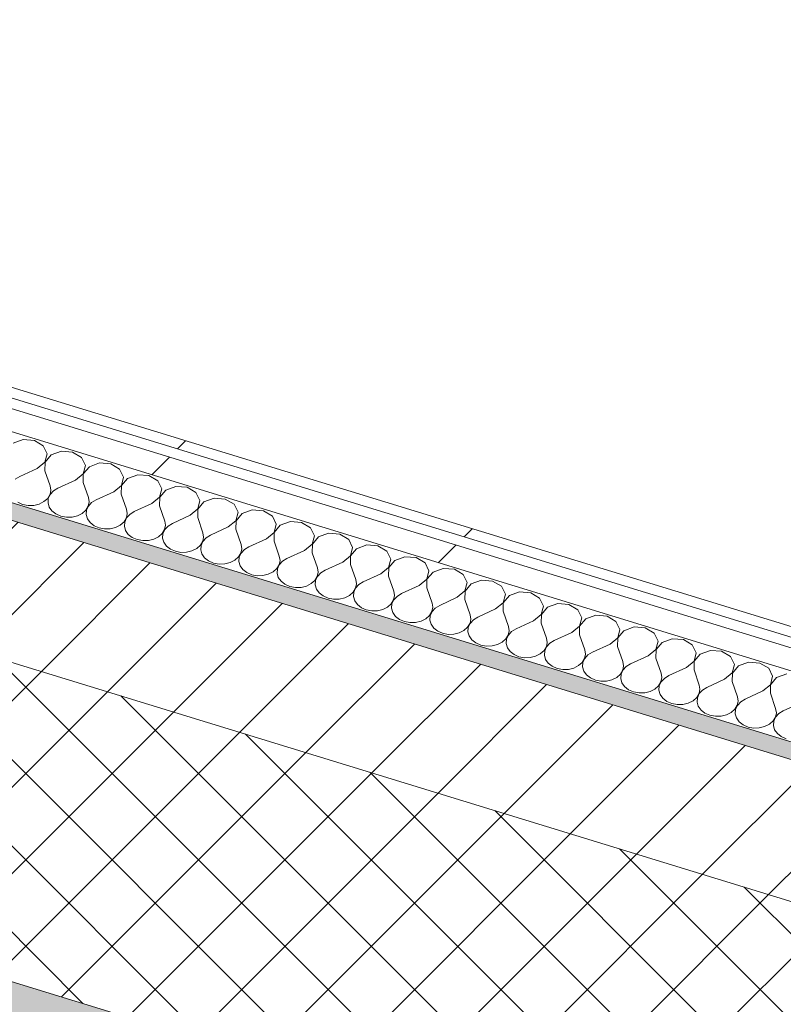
# Model space of a CAD drawing. Header units: millimetres. Extents: x -2220 to 52371, y -4077 to 6953.
# Tile 40 of 228: x 4600 to 4975, y -2213 to -1730. Entities that reach past the tile are written whole.
import ezdxf

# ---------------------------------------------------------------- set-up
doc = ezdxf.new("R2010")
doc.units = ezdxf.units.MM
doc.header["$MEASUREMENT"] = 0
doc.linetypes.add('Wipeout_Contour', pattern=[1000, 0, -1000])
doc.layers.add('12_FAÇ_Façana', color=7, linetype='Continuous')
doc.layers.add('Nuevo_08_E_Envans secs', color=7, linetype='Continuous')
for name, color, linetype, lineweight, true_color in [('12_FAÇ_Façana_Pluma_Nº__102', 7, 'Continuous', 5, 0xcccccc), ('12_FAÇ_Façana_Pluma_Nº__174', 7, 'Continuous', 13, 0xe4ad2c), ('12_FAÇ_Façana_Pluma_Nº__176', 7, 'Continuous', 15, 0x93a0c6), ('Nuevo_08_E_Envans secs_Pluma_Nº__102', 7, 'Continuous', 5, 0xcccccc), ('Nuevo_08_E_Envans secs_Pluma_Nº__171', 171, 'Continuous', 13, 0xaaaaff), ('Nuevo_08_E_Envans secs_Pluma_Nº__177', 7, 'Continuous', 15, 0xf7e046)]:
    doc.layers.add(name, color=color, linetype=linetype, lineweight=lineweight, true_color=true_color)
for name, color, linetype, lineweight in [('12_FAÇ_Façana_Pluma_Nº__2', 8, 'Continuous', 5), ('12_FAÇ_Façana_Pluma_Nº__7', 7, 'Continuous', 5), ('Nuevo_08_E_Envans secs_Pluma_Nº__1', 7, 'Continuous', 5)]:
    doc.layers.add(name, color=color, linetype=linetype, lineweight=lineweight)
pattern_1 = [(45, (0, 0), (-183.848, 183.848), [195, -65]), (45, (7e-14, 183.85), (-183.848, 183.848), [195, -65])]

# ---------------------------------------------------------------- blocks, each defined once
blk = doc.blocks.new('Elem Sección_14_1')
at = {"layer": '12_FAÇ_Façana_Pluma_Nº__102', "linetype": 'Continuous', "lineweight": 0, "true_color": 0xe5e5e5}
blk.add_hatch(color=254, dxfattribs=at).paths.add_polyline_path([(778.79, -1161.36), (9655.75, -3885.6), (9715.31, -3773.22), (6546.37, -2800.71), (6538.43, -2815.7), (6095.56, -2679.79), (6103.5, -2664.8), (838.34, -1048.99)])
at = {"layer": '12_FAÇ_Façana_Pluma_Nº__174', "linetype": 'Continuous', "lineweight": 13, "true_color": 0xe4ad2c}
h = blk.add_hatch(dxfattribs=at)
h.set_pattern_fill('SATE_Aislamiento_0001', color=42, style=0, pattern_type=2)
h.set_pattern_definition([(45, (0, 0), (-21.2132, 21.2132), []), (135, (0, 0), (21.2132, 21.2132), [])])
h.paths.add_polyline_path([(6103.5, -2664.8), (6174.97, -2529.96), (6135.6, -2517.87), (949.17, -926.22), (909.8, -914.14), (838.34, -1048.99)])
at = {"layer": '12_FAÇ_Façana_Pluma_Nº__176', "linetype": 'Continuous', "lineweight": 0, "true_color": 0x495063}
blk.add_hatch(color=251, dxfattribs=at).paths.add_polyline_path([(6167.36, -2457.94), (6171.33, -2450.45), (984.9, -858.8), (980.93, -866.29)])
at = {"layer": '12_FAÇ_Façana_Pluma_Nº__2', "linetype": 'Continuous', "lineweight": 5}
h = blk.add_hatch(dxfattribs=at)
h.set_pattern_fill('Ceramic_0001', color=8, style=0, pattern_type=2)
h.set_pattern_definition([(45, (0, 0), (-21.2132, 21.2132), [])])
h.paths.add_polyline_path([(980.93, -866.29), (949.17, -926.22), (6135.6, -2517.87), (6167.36, -2457.94)])
at = {"layer": '12_FAÇ_Façana_Pluma_Nº__7', "color": 7, "linetype": 'Continuous', "lineweight": 5}
for p, q in [((980.93, -866.29), (6167.36, -2457.94)), ((838.34, -1048.99), (6103.5, -2664.8))]:
    blk.add_line(p, q, dxfattribs=at)
at = {"layer": '12_FAÇ_Façana_Pluma_Nº__7', "color": 7, "linetype": 'Continuous', "lineweight": 5, "flags": 128}
blk.add_lwpolyline([(909.8, -914.14), (949.17, -926.22), (6135.6, -2517.87), (6174.97, -2529.96)], dxfattribs=at)
blk = doc.blocks.new('*X142')
at = {"layer": 'Nuevo_08_E_Envans secs_Pluma_Nº__102', "color": 254, "linetype": 'Continuous', "lineweight": 5, "true_color": 0xcccccc}
for p, q in [((4602.05, -1936.08), (4597.07, -1937.9)), ((4607.54, -1936.53), (4602.05, -1936.08)), ((4611.9, -1939.11), (4607.54, -1936.53)), ((4613.83, -1943.05), (4611.9, -1939.11)), ((4612.76, -1947.17), (4613.83, -1943.05)), ((4615.81, -1943.66), (4612.83, -1947.19)), ((4620.79, -1941.84), (4615.81, -1943.66)), ((4626.29, -1942.28), (4620.79, -1941.84)), ((4630.65, -1944.86), (4626.29, -1942.28)), ((4608.99, -1950.25), (4612.76, -1947.17)), ((4612.83, -1947.19), (4612.74, -1951.4)), ((4632.58, -1948.8), (4630.65, -1944.86)), ((4639.54, -1947.59), (4634.56, -1949.41)), ((4645.03, -1948.04), (4639.54, -1947.59)), ((4649.4, -1950.61), (4645.03, -1948.04)), ((4608.99, -1950.25), (4600.34, -1954.23)), ((4612.74, -1951.4), (4615.34, -1958.83)), ((4627.74, -1956), (4631.5, -1952.92)), ((4631.58, -1952.95), (4631.48, -1957.15)), ((4631.5, -1952.92), (4632.58, -1948.8)), ((4634.56, -1949.41), (4631.58, -1952.95)), ((4651.33, -1954.55), (4649.4, -1950.61)), ((4658.29, -1953.34), (4653.3, -1955.16)), ((4663.78, -1953.79), (4658.29, -1953.34)), ((4600.34, -1954.23), (4598.18, -1955.57)), ((4627.74, -1956), (4619.09, -1959.98)), ((4631.48, -1957.15), (4634.08, -1964.59)), ((4650.25, -1958.68), (4651.33, -1954.55)), ((4653.3, -1955.16), (4650.32, -1958.7)), ((4668.14, -1956.37), (4663.78, -1953.79)), ((4670.07, -1960.31), (4668.14, -1956.37)), ((4614.08, -1964.96), (4615.24, -1963.04)), ((4615.32, -1963.06), (4614.4, -1965.06)), ((4615.24, -1963.04), (4615.68, -1960.94)), ((4616.92, -1961.32), (4615.32, -1963.06)), ((4615.68, -1960.94), (4615.34, -1958.83)), ((4619.09, -1959.98), (4616.92, -1961.32)), ((4646.48, -1961.75), (4637.83, -1965.74)), ((4646.48, -1961.75), (4650.25, -1958.68)), ((4650.32, -1958.7), (4650.23, -1962.9)), ((4650.23, -1962.9), (4652.83, -1970.34)), ((4668.99, -1964.43), (4670.07, -1960.31)), ((4672.05, -1960.91), (4669.07, -1964.45)), ((4677.03, -1959.1), (4672.05, -1960.91)), ((4682.52, -1959.54), (4677.03, -1959.1)), ((4686.89, -1962.12), (4682.52, -1959.54)), ((4688.82, -1966.06), (4686.89, -1962.12)), ((4599.37, -1966.89), (4601.79, -1967.95)), ((4601.79, -1967.95), (4604.49, -1968.46)), ((4607.28, -1968.39), (4609.94, -1967.75)), ((4609.94, -1967.75), (4612.26, -1966.58)), ((4612.26, -1966.58), (4614.08, -1964.96)), ((4614.4, -1965.06), (4614.24, -1967.18)), ((4614.24, -1967.18), (4614.85, -1969.25)), ((4633.99, -1968.79), (4634.42, -1966.69)), ((4635.67, -1967.07), (4634.07, -1968.81)), ((4634.42, -1966.69), (4634.08, -1964.59)), ((4637.83, -1965.74), (4635.67, -1967.07)), ((4665.23, -1967.51), (4656.58, -1971.49)), ((4665.23, -1967.51), (4668.99, -1964.43)), ((4669.07, -1964.45), (4668.98, -1968.66)), ((4687.74, -1970.18), (4688.82, -1966.06)), ((4690.8, -1966.67), (4687.81, -1970.21)), ((4695.78, -1964.85), (4690.8, -1966.67)), ((4701.27, -1965.3), (4695.78, -1964.85)), ((4705.63, -1967.87), (4701.27, -1965.3)), ((4707.56, -1971.81), (4705.63, -1967.87)), ((4604.49, -1968.46), (4607.28, -1968.39)), ((4614.85, -1969.25), (4616.17, -1971.12)), ((4616.17, -1971.12), (4618.12, -1972.64)), ((4618.12, -1972.64), (4620.53, -1973.7)), ((4628.68, -1973.5), (4631.01, -1972.33)), ((4631.01, -1972.33), (4632.82, -1970.72)), ((4632.82, -1970.72), (4633.99, -1968.79)), ((4633.15, -1970.82), (4632.99, -1972.94)), ((4632.99, -1972.94), (4633.59, -1975.01)), ((4634.07, -1968.81), (4633.15, -1970.82)), ((4652.74, -1974.54), (4653.17, -1972.44)), ((4654.41, -1972.83), (4652.81, -1974.56)), ((4653.17, -1972.44), (4652.83, -1970.34)), ((4656.58, -1971.49), (4654.41, -1972.83)), ((4668.98, -1968.66), (4671.57, -1976.09)), ((4683.97, -1973.26), (4687.74, -1970.18)), ((4687.81, -1970.21), (4687.72, -1974.41)), ((4706.48, -1975.94), (4707.56, -1971.81)), ((4709.54, -1972.42), (4706.56, -1975.96)), ((4714.52, -1970.6), (4709.54, -1972.42)), ((4720.01, -1971.05), (4714.52, -1970.6)), ((4724.38, -1973.63), (4720.01, -1971.05)), ((4620.53, -1973.7), (4623.24, -1974.21)), ((4623.24, -1974.21), (4626.03, -1974.15)), ((4626.03, -1974.15), (4628.68, -1973.5)), ((4633.59, -1975.01), (4634.92, -1976.87)), ((4634.92, -1976.87), (4636.86, -1978.39)), ((4649.75, -1978.08), (4651.57, -1976.47)), ((4651.57, -1976.47), (4652.74, -1974.54)), ((4651.89, -1976.57), (4651.73, -1978.69)), ((4652.81, -1974.56), (4651.89, -1976.57)), ((4671.91, -1978.2), (4671.57, -1976.09)), ((4675.32, -1977.24), (4673.16, -1978.58)), ((4683.97, -1973.26), (4675.32, -1977.24)), ((4687.72, -1974.41), (4690.32, -1981.84)), ((4702.72, -1979.01), (4706.48, -1975.94)), ((4706.56, -1975.96), (4706.47, -1980.16)), ((4726.31, -1977.56), (4724.38, -1973.63)), ((4725.23, -1981.69), (4726.31, -1977.56)), ((4733.27, -1976.35), (4728.29, -1978.17)), ((4738.76, -1976.8), (4733.27, -1976.35)), ((4743.12, -1979.38), (4738.76, -1976.8)), ((4636.86, -1978.39), (4639.28, -1979.45)), ((4639.28, -1979.45), (4641.99, -1979.97)), ((4641.99, -1979.97), (4644.77, -1979.9)), ((4644.77, -1979.9), (4647.43, -1979.25)), ((4647.43, -1979.25), (4649.75, -1978.08)), ((4651.73, -1978.69), (4652.34, -1980.76)), ((4652.34, -1980.76), (4653.66, -1982.63)), ((4668.5, -1983.83), (4670.31, -1982.22)), ((4670.31, -1982.22), (4671.48, -1980.29)), ((4670.64, -1982.32), (4670.48, -1984.44)), ((4671.56, -1980.32), (4670.64, -1982.32)), ((4671.48, -1980.29), (4671.91, -1978.2)), ((4673.16, -1978.58), (4671.56, -1980.32)), ((4690.66, -1983.95), (4690.32, -1981.84)), ((4702.72, -1979.01), (4694.07, -1982.99)), ((4706.47, -1980.16), (4709.07, -1987.6)), ((4721.46, -1984.76), (4725.23, -1981.69)), ((4725.3, -1981.71), (4725.21, -1985.92)), ((4728.29, -1978.17), (4725.3, -1981.71)), ((4745.05, -1983.32), (4743.12, -1979.38)), ((4752.01, -1982.11), (4747.03, -1983.92)), ((4757.51, -1982.55), (4752.01, -1982.11)), ((4761.87, -1985.13), (4757.51, -1982.55)), ((4653.66, -1982.63), (4655.61, -1984.15)), ((4655.61, -1984.15), (4658.03, -1985.21)), ((4658.03, -1985.21), (4660.73, -1985.72)), ((4660.73, -1985.72), (4663.52, -1985.65)), ((4663.52, -1985.65), (4666.17, -1985.01)), ((4666.17, -1985.01), (4668.5, -1983.83)), ((4670.48, -1984.44), (4671.08, -1986.51)), ((4671.08, -1986.51), (4672.41, -1988.38)), ((4689.06, -1987.98), (4690.23, -1986.05)), ((4690.3, -1986.07), (4689.39, -1988.08)), ((4690.23, -1986.05), (4690.66, -1983.95)), ((4691.9, -1984.33), (4690.3, -1986.07)), ((4694.07, -1982.99), (4691.9, -1984.33)), ((4721.46, -1984.76), (4712.81, -1988.75)), ((4725.21, -1985.92), (4727.81, -1993.35)), ((4740.21, -1990.52), (4743.97, -1987.44)), ((4743.97, -1987.44), (4745.05, -1983.32)), ((4747.03, -1983.92), (4744.05, -1987.46)), ((4763.8, -1989.07), (4761.87, -1985.13)), ((4672.41, -1988.38), (4674.35, -1989.9)), ((4674.35, -1989.9), (4676.77, -1990.96)), ((4676.77, -1990.96), (4679.48, -1991.47)), ((4679.48, -1991.47), (4682.26, -1991.4)), ((4682.26, -1991.4), (4684.92, -1990.76)), ((4684.92, -1990.76), (4687.24, -1989.59)), ((4687.24, -1989.59), (4689.06, -1987.98)), ((4689.39, -1988.08), (4689.22, -1990.19)), ((4689.22, -1990.19), (4689.83, -1992.27)), ((4689.83, -1992.27), (4691.15, -1994.13)), ((4707.81, -1993.73), (4708.97, -1991.8)), ((4709.05, -1991.82), (4708.13, -1993.83)), ((4708.97, -1991.8), (4709.4, -1989.7)), ((4710.65, -1990.09), (4709.05, -1991.82)), ((4709.4, -1989.7), (4709.07, -1987.6)), ((4712.81, -1988.75), (4710.65, -1990.09)), ((4740.21, -1990.52), (4731.56, -1994.5)), ((4744.05, -1987.46), (4743.96, -1991.67)), ((4743.96, -1991.67), (4746.56, -1999.1)), ((4762.72, -1993.19), (4763.8, -1989.07)), ((4765.78, -1989.68), (4762.8, -1993.22)), ((4770.76, -1987.86), (4765.78, -1989.68)), ((4776.25, -1988.31), (4770.76, -1987.86)), ((4780.61, -1990.88), (4776.25, -1988.31)), ((4782.54, -1994.82), (4780.61, -1990.88)), ((4691.15, -1994.13), (4693.1, -1995.65)), ((4693.1, -1995.65), (4695.52, -1996.71)), ((4695.52, -1996.71), (4698.22, -1997.23)), ((4701.01, -1997.16), (4703.67, -1996.51)), ((4703.67, -1996.51), (4705.99, -1995.34)), ((4705.99, -1995.34), (4707.81, -1993.73)), ((4708.13, -1993.83), (4707.97, -1995.95)), ((4707.97, -1995.95), (4708.57, -1998.02)), ((4727.72, -1997.55), (4728.15, -1995.46)), ((4729.4, -1995.84), (4727.79, -1997.58)), ((4728.15, -1995.46), (4727.81, -1993.35)), ((4731.56, -1994.5), (4729.4, -1995.84)), ((4758.95, -1996.27), (4750.31, -2000.25)), ((4758.95, -1996.27), (4762.72, -1993.19)), ((4762.8, -1993.22), (4762.7, -1997.42)), ((4781.47, -1998.95), (4782.54, -1994.82)), ((4784.52, -1995.43), (4781.54, -1998.97)), ((4789.5, -1993.61), (4784.52, -1995.43)), ((4795, -1994.06), (4789.5, -1993.61)), ((4799.36, -1996.64), (4795, -1994.06)), ((4801.29, -2000.58), (4799.36, -1996.64)), ((4698.22, -1997.23), (4701.01, -1997.16)), ((4708.57, -1998.02), (4709.9, -1999.89)), ((4709.9, -1999.89), (4711.85, -2001.41)), ((4711.85, -2001.41), (4714.26, -2002.46)), ((4722.41, -2002.27), (4724.74, -2001.09)), ((4724.74, -2001.09), (4726.55, -1999.48)), ((4726.55, -1999.48), (4727.72, -1997.55)), ((4726.88, -1999.58), (4726.72, -2001.7)), ((4726.72, -2001.7), (4727.32, -2003.77)), ((4727.79, -1997.58), (4726.88, -1999.58)), ((4746.46, -2003.31), (4746.89, -2001.21)), ((4748.14, -2001.59), (4746.54, -2003.33)), ((4746.89, -2001.21), (4746.56, -1999.1)), ((4750.31, -2000.25), (4748.14, -2001.59)), ((4762.7, -1997.42), (4765.3, -2004.85)), ((4777.7, -2002.02), (4781.47, -1998.95)), ((4781.54, -1998.97), (4781.45, -2003.17)), ((4800.21, -2004.7), (4801.29, -2000.58)), ((4803.27, -2001.18), (4800.29, -2004.72)), ((4808.25, -1999.37), (4803.27, -2001.18)), ((4813.74, -1999.81), (4808.25, -1999.37)), ((4818.11, -2002.39), (4813.74, -1999.81)), ((4714.26, -2002.46), (4716.97, -2002.98)), ((4716.97, -2002.98), (4719.75, -2002.91)), ((4719.75, -2002.91), (4722.41, -2002.27)), ((4727.32, -2003.77), (4728.65, -2005.64)), ((4728.65, -2005.64), (4730.59, -2007.16)), ((4743.48, -2006.85), (4745.3, -2005.23)), ((4745.3, -2005.23), (4746.46, -2003.31)), ((4745.62, -2005.33), (4745.46, -2007.45)), ((4746.54, -2003.33), (4745.62, -2005.33)), ((4765.64, -2006.96), (4765.3, -2004.85)), ((4769.05, -2006.01), (4766.89, -2007.34)), ((4777.7, -2002.02), (4769.05, -2006.01)), ((4781.45, -2003.17), (4784.05, -2010.61)), ((4796.45, -2007.78), (4800.21, -2004.7)), ((4800.29, -2004.72), (4800.19, -2008.93)), ((4820.04, -2006.33), (4818.11, -2002.39)), ((4818.96, -2010.45), (4820.04, -2006.33)), ((4827, -2005.12), (4822.01, -2006.94)), ((4832.49, -2005.56), (4827, -2005.12)), ((4836.85, -2008.14), (4832.49, -2005.56)), ((4730.59, -2007.16), (4733.01, -2008.22)), ((4733.01, -2008.22), (4735.71, -2008.73)), ((4735.71, -2008.73), (4738.5, -2008.66)), ((4738.5, -2008.66), (4741.16, -2008.02)), ((4741.16, -2008.02), (4743.48, -2006.85)), ((4745.46, -2007.45), (4746.07, -2009.52)), ((4746.07, -2009.52), (4747.39, -2011.39)), ((4747.39, -2011.39), (4749.34, -2012.91)), ((4762.23, -2012.6), (4764.04, -2010.99)), ((4764.04, -2010.99), (4765.21, -2009.06)), ((4764.37, -2011.09), (4764.21, -2013.21)), ((4765.29, -2009.08), (4764.37, -2011.09)), ((4765.21, -2009.06), (4765.64, -2006.96)), ((4766.89, -2007.34), (4765.29, -2009.08)), ((4784.39, -2012.71), (4784.05, -2010.61)), ((4796.45, -2007.78), (4787.8, -2011.76)), ((4800.19, -2008.93), (4802.79, -2016.36)), ((4815.19, -2013.53), (4818.96, -2010.45)), ((4819.03, -2010.48), (4818.94, -2014.68)), ((4822.01, -2006.94), (4819.03, -2010.48)), ((4838.78, -2012.08), (4836.85, -2008.14)), ((4845.74, -2010.87), (4840.76, -2012.69)), ((4851.23, -2011.32), (4845.74, -2010.87)), ((4855.6, -2013.9), (4851.23, -2011.32)), ((4749.34, -2012.91), (4751.75, -2013.97)), ((4751.75, -2013.97), (4754.46, -2014.48)), ((4754.46, -2014.48), (4757.25, -2014.42)), ((4757.25, -2014.42), (4759.9, -2013.77)), ((4759.9, -2013.77), (4762.23, -2012.6)), ((4764.21, -2013.21), (4764.81, -2015.28)), ((4764.81, -2015.28), (4766.14, -2017.14)), ((4782.79, -2016.74), (4783.95, -2014.81)), ((4784.03, -2014.83), (4783.11, -2016.84)), ((4783.95, -2014.81), (4784.39, -2012.71)), ((4785.63, -2013.1), (4784.03, -2014.83)), ((4787.8, -2011.76), (4785.63, -2013.1)), ((4803.13, -2018.47), (4802.79, -2016.36)), ((4815.19, -2013.53), (4806.54, -2017.51)), ((4818.94, -2014.68), (4821.54, -2022.11)), ((4833.94, -2019.28), (4837.7, -2016.2)), ((4837.78, -2016.23), (4837.69, -2020.43)), ((4837.7, -2016.2), (4838.78, -2012.08)), ((4840.76, -2012.69), (4837.78, -2016.23)), ((4857.53, -2017.83), (4855.6, -2013.9)), ((4766.14, -2017.14), (4768.08, -2018.66)), ((4768.08, -2018.66), (4770.5, -2019.72)), ((4770.5, -2019.72), (4773.2, -2020.24)), ((4773.2, -2020.24), (4775.99, -2020.17)), ((4775.99, -2020.17), (4778.65, -2019.52)), ((4778.65, -2019.52), (4780.97, -2018.35)), ((4780.97, -2018.35), (4782.79, -2016.74)), ((4783.11, -2016.84), (4782.95, -2018.96)), ((4782.95, -2018.96), (4783.56, -2021.03)), ((4783.56, -2021.03), (4784.88, -2022.9)), ((4801.53, -2022.49), (4802.7, -2020.56)), ((4802.78, -2020.59), (4801.86, -2022.59)), ((4802.7, -2020.56), (4803.13, -2018.47)), ((4804.38, -2018.85), (4802.78, -2020.59)), ((4806.54, -2017.51), (4804.38, -2018.85)), ((4833.94, -2019.28), (4825.29, -2023.26)), ((4837.69, -2020.43), (4840.28, -2027.87)), ((4856.45, -2021.96), (4857.53, -2017.83)), ((4859.51, -2018.44), (4856.52, -2021.98)), ((4864.49, -2016.62), (4859.51, -2018.44)), ((4869.98, -2017.07), (4864.49, -2016.62)), ((4874.34, -2019.65), (4869.98, -2017.07)), ((4876.27, -2023.59), (4874.34, -2019.65)), ((4784.88, -2022.9), (4786.83, -2024.42)), ((4786.83, -2024.42), (4789.24, -2025.47)), ((4789.24, -2025.47), (4791.95, -2025.99)), ((4791.95, -2025.99), (4794.74, -2025.92)), ((4794.74, -2025.92), (4797.39, -2025.28)), ((4797.39, -2025.28), (4799.72, -2024.1)), ((4799.72, -2024.1), (4801.53, -2022.49)), ((4801.86, -2022.59), (4801.7, -2024.71)), ((4801.7, -2024.71), (4802.3, -2026.78)), ((4821.45, -2026.32), (4821.88, -2024.22)), ((4823.12, -2024.6), (4821.52, -2026.34)), ((4821.88, -2024.22), (4821.54, -2022.11)), ((4825.29, -2023.26), (4823.12, -2024.6)), ((4852.68, -2025.03), (4844.03, -2029.02)), ((4852.68, -2025.03), (4856.45, -2021.96)), ((4856.52, -2021.98), (4856.43, -2026.18)), ((4875.19, -2027.71), (4876.27, -2023.59)), ((4878.25, -2024.19), (4875.27, -2027.73)), ((4883.23, -2022.38), (4878.25, -2024.19)), ((4888.72, -2022.82), (4883.23, -2022.38)), ((4893.09, -2025.4), (4888.72, -2022.82)), ((4895.02, -2029.34), (4893.09, -2025.4)), ((4802.3, -2026.78), (4803.63, -2028.65)), ((4803.63, -2028.65), (4805.57, -2030.17)), ((4805.57, -2030.17), (4807.99, -2031.23)), ((4816.14, -2031.03), (4818.46, -2029.86)), ((4818.46, -2029.86), (4820.28, -2028.24)), ((4820.28, -2028.24), (4821.45, -2026.32)), ((4820.61, -2028.34), (4820.44, -2030.46)), ((4820.44, -2030.46), (4821.05, -2032.54)), ((4821.52, -2026.34), (4820.61, -2028.34)), ((4840.19, -2032.07), (4840.62, -2029.97)), ((4841.87, -2030.35), (4840.27, -2032.09)), ((4840.62, -2029.97), (4840.28, -2027.87)), ((4844.03, -2029.02), (4841.87, -2030.35)), ((4856.43, -2026.18), (4859.03, -2033.62)), ((4871.43, -2030.79), (4862.78, -2034.77)), ((4871.43, -2030.79), (4875.19, -2027.71)), ((4875.27, -2027.73), (4875.18, -2031.94)), ((4893.94, -2033.46), (4895.02, -2029.34)), ((4897, -2029.95), (4894.01, -2033.49)), ((4901.98, -2028.13), (4897, -2029.95)), ((4907.47, -2028.58), (4901.98, -2028.13)), ((4911.83, -2031.15), (4907.47, -2028.58)), ((4807.99, -2031.23), (4810.7, -2031.74)), ((4810.7, -2031.74), (4813.48, -2031.67)), ((4813.48, -2031.67), (4816.14, -2031.03)), ((4821.05, -2032.54), (4822.37, -2034.4)), ((4822.37, -2034.4), (4824.32, -2035.92)), ((4834.89, -2036.78), (4837.21, -2035.61)), ((4837.21, -2035.61), (4839.02, -2034)), ((4839.02, -2034), (4840.19, -2032.07)), ((4839.35, -2034.1), (4839.19, -2036.22)), ((4840.27, -2032.09), (4839.35, -2034.1)), ((4858.94, -2037.82), (4859.37, -2035.73)), ((4859.37, -2035.73), (4859.03, -2033.62)), ((4862.78, -2034.77), (4860.61, -2036.11)), ((4875.18, -2031.94), (4877.78, -2039.37)), ((4890.17, -2036.54), (4893.94, -2033.46)), ((4894.01, -2033.49), (4893.92, -2037.69)), ((4913.76, -2035.09), (4911.83, -2031.15)), ((4912.68, -2039.22), (4913.76, -2035.09)), ((4915.74, -2035.7), (4912.76, -2039.24)), ((4920.72, -2033.88), (4915.74, -2035.7)), ((4926.22, -2034.33), (4920.72, -2033.88)), ((4930.58, -2036.91), (4926.22, -2034.33)), ((4824.32, -2035.92), (4826.74, -2036.98)), ((4826.74, -2036.98), (4829.44, -2037.49)), ((4829.44, -2037.49), (4832.23, -2037.43)), ((4832.23, -2037.43), (4834.89, -2036.78)), ((4839.19, -2036.22), (4839.79, -2038.29)), ((4839.79, -2038.29), (4841.12, -2040.16)), ((4841.12, -2040.16), (4843.06, -2041.68)), ((4855.95, -2041.36), (4857.77, -2039.75)), ((4857.77, -2039.75), (4858.94, -2037.82)), ((4858.1, -2039.85), (4857.93, -2041.97)), ((4859.01, -2037.85), (4858.1, -2039.85)), ((4860.61, -2036.11), (4859.01, -2037.85)), ((4878.11, -2041.48), (4877.78, -2039.37)), ((4881.52, -2040.52), (4879.36, -2041.86)), ((4890.17, -2036.54), (4881.52, -2040.52)), ((4893.92, -2037.69), (4896.52, -2045.12)), ((4908.92, -2042.29), (4912.68, -2039.22)), ((4912.76, -2039.24), (4912.67, -2043.44)), ((4932.51, -2040.85), (4930.58, -2036.91)), ((4939.47, -2039.63), (4934.49, -2041.45)), ((4944.96, -2040.08), (4939.47, -2039.63)), ((4949.32, -2042.66), (4944.96, -2040.08)), ((4843.06, -2041.68), (4845.48, -2042.73)), ((4845.48, -2042.73), (4848.19, -2043.25)), ((4848.19, -2043.25), (4850.97, -2043.18)), ((4850.97, -2043.18), (4853.63, -2042.53)), ((4853.63, -2042.53), (4855.95, -2041.36)), ((4857.93, -2041.97), (4858.54, -2044.04)), ((4858.54, -2044.04), (4859.86, -2045.91)), ((4876.52, -2045.5), (4877.68, -2043.58)), ((4877.76, -2043.6), (4876.84, -2045.6)), ((4877.68, -2043.58), (4878.11, -2041.48)), ((4879.36, -2041.86), (4877.76, -2043.6)), ((4896.86, -2047.23), (4896.52, -2045.12)), ((4908.92, -2042.29), (4900.27, -2046.27)), ((4912.67, -2043.44), (4915.27, -2050.88)), ((4927.66, -2048.05), (4931.43, -2044.97)), ((4931.51, -2044.99), (4931.41, -2049.2)), ((4931.43, -2044.97), (4932.51, -2040.85)), ((4934.49, -2041.45), (4931.51, -2044.99)), ((4951.25, -2046.6), (4949.32, -2042.66)), ((4958.21, -2045.39), (4953.23, -2047.21)), ((4963.71, -2045.83), (4958.21, -2045.39)), ((4859.86, -2045.91), (4861.81, -2047.43)), ((4861.81, -2047.43), (4864.23, -2048.49)), ((4864.23, -2048.49), (4866.93, -2049)), ((4866.93, -2049), (4869.72, -2048.93)), ((4869.72, -2048.93), (4872.38, -2048.29)), ((4872.38, -2048.29), (4874.7, -2047.11)), ((4874.7, -2047.11), (4876.52, -2045.5)), ((4876.84, -2045.6), (4876.68, -2047.72)), ((4876.68, -2047.72), (4877.28, -2049.79)), ((4877.28, -2049.79), (4878.61, -2051.66)), ((4895.26, -2051.26), (4896.43, -2049.33)), ((4896.5, -2049.35), (4895.59, -2051.36)), ((4896.43, -2049.33), (4896.86, -2047.23)), ((4898.11, -2047.61), (4896.5, -2049.35)), ((4900.27, -2046.27), (4898.11, -2047.61)), ((4927.66, -2048.05), (4919.02, -2052.03)), ((4931.41, -2049.2), (4934.01, -2056.63)), ((4950.18, -2050.72), (4951.25, -2046.6)), ((4953.23, -2047.21), (4950.25, -2050.74)), ((4968.07, -2048.41), (4963.71, -2045.83)), ((4970, -2052.35), (4968.07, -2048.41)), ((4878.61, -2051.66), (4880.56, -2053.18)), ((4880.56, -2053.18), (4882.97, -2054.24)), ((4882.97, -2054.24), (4885.68, -2054.75)), ((4885.68, -2054.75), (4888.46, -2054.69)), ((4888.46, -2054.69), (4891.12, -2054.04)), ((4891.12, -2054.04), (4893.45, -2052.87)), ((4893.45, -2052.87), (4895.26, -2051.26)), ((4895.59, -2051.36), (4895.43, -2053.47)), ((4895.43, -2053.47), (4896.03, -2055.55)), ((4914.01, -2057.01), (4915.17, -2055.08)), ((4915.25, -2055.1), (4914.33, -2057.11)), ((4915.17, -2055.08), (4915.6, -2052.98)), ((4916.85, -2053.37), (4915.25, -2055.1)), ((4915.6, -2052.98), (4915.27, -2050.88)), ((4919.02, -2052.03), (4916.85, -2053.37)), ((4946.41, -2053.8), (4937.76, -2057.78)), ((4946.41, -2053.8), (4950.18, -2050.72)), ((4950.25, -2050.74), (4950.16, -2054.95)), ((4950.16, -2054.95), (4952.76, -2062.38)), ((4968.92, -2056.47), (4970, -2052.35)), ((4971.98, -2052.96), (4969, -2056.5)), ((4976.96, -2051.14), (4971.98, -2052.96)), ((4896.03, -2055.55), (4897.36, -2057.41)), ((4897.36, -2057.41), (4899.3, -2058.93)), ((4899.3, -2058.93), (4901.72, -2059.99)), ((4907.21, -2060.44), (4909.87, -2059.79)), ((4909.87, -2059.79), (4912.19, -2058.62)), ((4912.19, -2058.62), (4914.01, -2057.01)), ((4914.33, -2057.11), (4914.17, -2059.23)), ((4914.17, -2059.23), (4914.78, -2061.3)), ((4933.92, -2060.83), (4934.35, -2058.74)), ((4935.6, -2059.12), (4934, -2060.86)), ((4934.35, -2058.74), (4934.01, -2056.63)), ((4937.76, -2057.78), (4935.6, -2059.12)), ((4965.16, -2059.55), (4956.51, -2063.53)), ((4965.16, -2059.55), (4968.92, -2056.47)), ((4969, -2056.5), (4968.9, -2060.7)), ((4901.72, -2059.99), (4904.42, -2060.51)), ((4904.42, -2060.51), (4907.21, -2060.44)), ((4914.78, -2061.3), (4916.1, -2063.17)), ((4916.1, -2063.17), (4918.05, -2064.69)), ((4918.05, -2064.69), (4920.46, -2065.74)), ((4928.61, -2065.55), (4930.94, -2064.37)), ((4930.94, -2064.37), (4932.75, -2062.76)), ((4932.75, -2062.76), (4933.92, -2060.83)), ((4933.08, -2062.86), (4932.92, -2064.98)), ((4934, -2060.86), (4933.08, -2062.86)), ((4952.66, -2066.59), (4953.1, -2064.49)), ((4953.1, -2064.49), (4952.76, -2062.38)), ((4956.51, -2063.53), (4954.34, -2064.87)), ((4968.9, -2060.7), (4971.5, -2068.14)), ((4920.46, -2065.74), (4923.17, -2066.26)), ((4923.17, -2066.26), (4925.96, -2066.19)), ((4925.96, -2066.19), (4928.61, -2065.55)), ((4932.92, -2064.98), (4933.52, -2067.05)), ((4933.52, -2067.05), (4934.85, -2068.92)), ((4934.85, -2068.92), (4936.79, -2070.44)), ((4949.68, -2070.13), (4951.5, -2068.51)), ((4951.5, -2068.51), (4952.66, -2066.59)), ((4951.82, -2068.61), (4951.66, -2070.73)), ((4952.74, -2066.61), (4951.82, -2068.61)), ((4954.34, -2064.87), (4952.74, -2066.61)), ((4971.84, -2070.24), (4971.5, -2068.14)), ((4975.25, -2069.29), (4973.09, -2070.62)), ((4983.9, -2065.3), (4975.25, -2069.29)), ((4936.79, -2070.44), (4939.21, -2071.5)), ((4939.21, -2071.5), (4941.91, -2072.01)), ((4941.91, -2072.01), (4944.7, -2071.94)), ((4944.7, -2071.94), (4947.36, -2071.3)), ((4947.36, -2071.3), (4949.68, -2070.13)), ((4951.66, -2070.73), (4952.27, -2072.8)), ((4952.27, -2072.8), (4953.59, -2074.67)), ((4968.43, -2075.88), (4970.24, -2074.27)), ((4970.24, -2074.27), (4971.41, -2072.34)), ((4970.57, -2074.37), (4970.41, -2076.49)), ((4971.49, -2072.36), (4970.57, -2074.37)), ((4971.41, -2072.34), (4971.84, -2070.24)), ((4973.09, -2070.62), (4971.49, -2072.36)), ((4953.59, -2074.67), (4955.54, -2076.19)), ((4955.54, -2076.19), (4957.95, -2077.25)), ((4957.95, -2077.25), (4960.66, -2077.76)), ((4960.66, -2077.76), (4963.45, -2077.7)), ((4963.45, -2077.7), (4966.1, -2077.05)), ((4966.1, -2077.05), (4968.43, -2075.88)), ((4970.41, -2076.49), (4971.01, -2078.56)), ((4971.01, -2078.56), (4972.34, -2080.42)), ((4972.34, -2080.42), (4974.28, -2081.94)), ((4974.28, -2081.94), (4976.7, -2083))]:
    blk.add_line(p, q, dxfattribs=at)
blk = doc.blocks.new('Elem Sección_111_1')
at = {"layer": 'Nuevo_08_E_Envans secs', "lineweight": 0}
blk.add_blockref('*X142', (0, 0), dxfattribs=at)
at = {"color": 254, "linetype": 'Wipeout_Contour', "lineweight": 0, "ltscale": 15755.887503}
blk.add_wipeout([(968.96, -802.52), (6170.16, -2398.7), (6172.54, -2394.21), (971.34, -798.02)], dxfattribs=at).dxf.layer = 'Nuevo_08_E_Envans secs'
at = {"layer": 'Nuevo_08_E_Envans secs_Pluma_Nº__171', "linetype": 'Continuous', "lineweight": 13, "true_color": 0xaaaaff}
h = blk.add_hatch(dxfattribs=at)
h.set_pattern_fill('Panellat_HPL_0001', color=161, style=0, pattern_type=2)
h.set_pattern_definition(pattern_1)
h.paths.add_polyline_path([(968.96, -802.52), (6170.16, -2398.7), (6172.54, -2394.21), (971.34, -798.02)])
at = {"color": 254, "linetype": 'Wipeout_Contour', "lineweight": 0, "ltscale": 15758.288048}
blk.add_wipeout([(6162.61, -2412.93), (6167.77, -2403.19), (966.58, -807.01), (961.42, -816.75)], dxfattribs=at).dxf.layer = 'Nuevo_08_E_Envans secs'
at = {"layer": 'Nuevo_08_E_Envans secs_Pluma_Nº__177', "linetype": 'Continuous', "lineweight": 15, "true_color": 0xf7e046}
h = blk.add_hatch(dxfattribs=at)
h.set_pattern_fill('Panellat_HPL_0001', color=53, style=0, pattern_type=2)
h.set_pattern_definition(pattern_1)
h.paths.add_polyline_path([(6162.61, -2412.93), (6167.77, -2403.19), (966.58, -807.01), (961.42, -816.75)])
at = {"layer": 'Nuevo_08_E_Envans secs_Pluma_Nº__1', "color": 7, "linetype": 'Continuous', "lineweight": 5}
for p, q in [((968.96, -802.52), (6170.16, -2398.7)), ((966.58, -807.01), (6167.77, -2403.19)), ((961.42, -816.75), (6162.61, -2412.93)), ((1035.31, -817.65), (6172.54, -2394.21)), ((984.9, -858.8), (6146.73, -2442.9))]:
    blk.add_line(p, q, dxfattribs=at)

msp = doc.modelspace()

# ---------------------------------------------------------------- block references
at = {"layer": '12_FAÇ_Façana', "lineweight": 0}
msp.add_blockref('Elem Sección_14_1', (0, 0), dxfattribs=at)

# ---------------------------------------------------------------- next in the draw order: block references
at = {"layer": 'Nuevo_08_E_Envans secs', "lineweight": 0}
msp.add_blockref('Elem Sección_111_1', (0, 0), dxfattribs=at)

doc.saveas('drawing.dxf')
